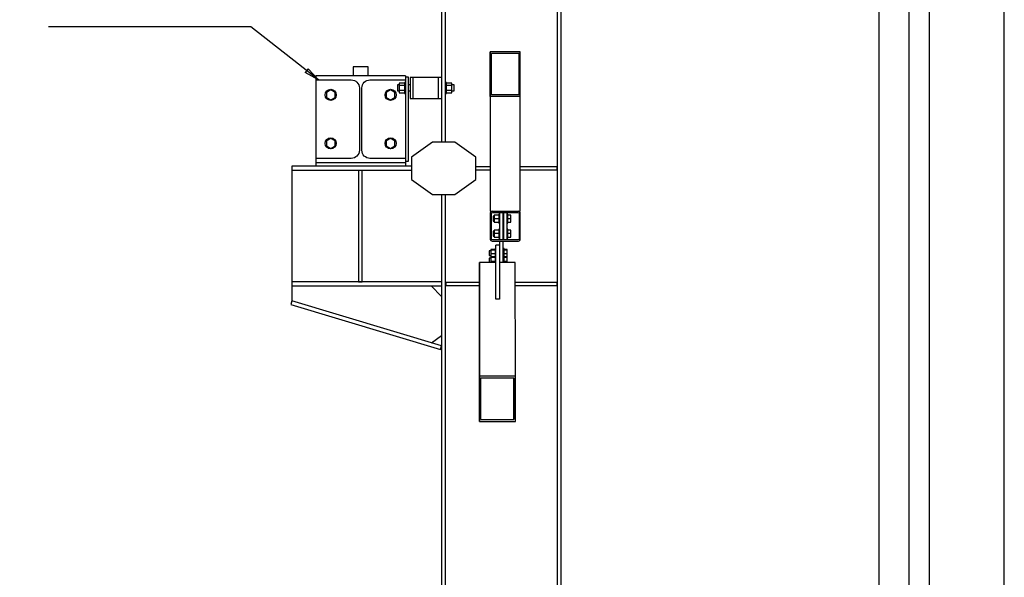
# Paper-space layout 'A0 Advance Steel' of a CAD drawing. Header units: millimetres. Extents: x -21 to 1320, y -7 to 928.
# Tile 131 of 134: x 1214 to 1280, y 718 to 756. Entities that reach past the tile are written whole.
import ezdxf

# ---------------------------------------------------------------- set-up
doc = ezdxf.new("R2010")
doc.units = ezdxf.units.MM
doc.layers.get('0').update_dxf_attribs({"linetype": 'CONTINUOUS'})
for name, color, linetype in [('AS_Belki', 145, 'CONTINUOUS'), ('AS_Blachy', 30, 'CONTINUOUS'), ('AS_Sruby', 9, 'CONTINUOUS')]:
    doc.layers.add(name, color=color, linetype=linetype)

psp = doc.layouts.new('A0 Advance Steel')

# ---------------------------------------------------------------- linework, layer by layer
at = {"color": 0, "linetype": 'ByBlock', "lineweight": -2}
for p, q in [((1233.741, 752.244), (1233.536, 751.982)), ((1233.741, 752.244), (1234.426, 751.496)), ((1234.426, 751.496), (1233.536, 751.982))]:
    psp.add_line(p, q, dxfattribs=at)
psp.add_lwpolyline([(1280.223, -6.932), (1280.223, 834.068), (-19.777, 834.068), (-19.777, -6.932), (1280.223, -6.932)])
psp.add_lwpolyline([(1275.223, -1.932), (1275.223, 829.068), (-4.777, 829.068), (-4.777, -1.932)], close=True)
at = {"color": 3, "ltscale": 0.25}
for points in [[(952.238, 626.767), (952.238, 819.367), (1273.838, 819.367), (1273.838, 626.767), (952.238, 626.767)], [(954.238, 628.767), (954.238, 817.367), (1271.838, 817.367), (1271.838, 628.767), (954.238, 628.767)]]:
    psp.add_lwpolyline(points, dxfattribs=at)
at = {"color": 7}
psp.add_lwpolyline([(1234.426, 751.496), (1229.896, 755.042), (1216.392, 755.042)], dxfattribs=at)
at = {"layer": 'AS_Belki', "linetype": 'Continuous', "ltscale": 0.25}
for p, q in [((1242.638, 771.976), (1242.638, 747.336)), ((1242.908, 747.336), (1242.908, 771.953)), ((1250.368, 769.983), (1250.368, 664.976)), ((1250.638, 664.976), (1250.638, 769.959)), ((1245.898, 753.376), (1245.897, 742.732)), ((1247.898, 753.376), (1245.898, 753.376)), ((1245.898, 750.38), (1245.898, 753.376)), ((1247.818, 753.256), (1245.978, 753.256)), ((1245.978, 750.5), (1245.978, 753.256)), ((1247.818, 750.5), (1247.818, 753.256)), ((1247.818, 750.5), (1247.818, 753.256)), ((1247.898, 750.38), (1247.898, 753.376)), ((1240.238, 751.776), (1234.238, 751.776)), ((1234.238, 751.776), (1234.238, 751.496)), ((1240.238, 751.776), (1240.238, 751.496)), ((1242.438, 751.656), (1240.738, 751.656)), ((1242.438, 750.256), (1242.438, 751.656)), ((1234.238, 751.496), (1236.613, 751.496)), ((1237.153, 750.956), (1237.153, 746.796)), ((1237.323, 746.796), (1237.323, 750.956)), ((1237.863, 751.496), (1240.238, 751.496)), ((1240.738, 750.256), (1242.438, 750.256)), ((1245.898, 750.38), (1245.897, 742.732)), ((1247.898, 750.38), (1245.898, 750.38)), ((1247.818, 750.5), (1245.978, 750.5)), ((1247.897, 742.732), (1247.898, 750.38)), ((1240.638, 745.736), (1232.638, 745.736)), ((1232.638, 745.736), (1232.638, 737.736)), ((1236.613, 746.256), (1234.238, 746.256)), ((1234.238, 746.256), (1234.238, 745.976)), ((1234.238, 745.976), (1240.238, 745.976)), ((1240.238, 746.256), (1237.863, 746.256)), ((1240.238, 746.256), (1240.238, 745.976)), ((1232.638, 745.466), (1240.638, 745.466)), ((1242.638, 743.836), (1242.638, 664.976)), ((1242.908, 664.976), (1242.908, 743.836)), ((1245.897, 742.732), (1246.018, 742.732)), ((1245.934, 742.696), (1245.898, 742.611)), ((1245.898, 742.611), (1245.898, 740.851)), ((1246.018, 742.731), (1245.934, 742.696)), ((1245.978, 742.571), (1246.002, 742.628)), ((1245.978, 740.891), (1245.978, 742.571)), ((1246.002, 742.628), (1246.058, 742.651)), ((1246.018, 742.731), (1247.778, 742.731)), ((1246.058, 742.651), (1247.738, 742.651)), ((1247.738, 742.651), (1247.795, 742.628)), ((1247.778, 742.732), (1247.897, 742.732)), ((1247.863, 742.696), (1247.778, 742.731)), ((1247.795, 742.628), (1247.818, 742.571)), ((1247.818, 742.571), (1247.818, 740.891)), ((1247.898, 742.611), (1247.863, 742.696)), ((1247.898, 740.851), (1247.898, 742.611)), ((1245.898, 740.851), (1245.934, 740.767)), ((1245.934, 740.767), (1246.018, 740.731)), ((1246.002, 740.835), (1245.978, 740.891)), ((1246.058, 740.811), (1246.002, 740.835)), ((1246.018, 740.731), (1247.778, 740.731)), ((1247.738, 740.811), (1246.058, 740.811)), ((1247.795, 740.835), (1247.738, 740.811)), ((1247.778, 740.731), (1247.863, 740.767)), ((1247.818, 740.891), (1247.795, 740.835)), ((1247.863, 740.767), (1247.898, 740.851)), ((1246.278, 739.301), (1245.167, 739.301)), ((1245.17, 731.733), (1245.167, 739.301)), ((1245.167, 739.301), (1245.167, 737.406)), ((1247.567, 739.301), (1246.518, 739.301)), ((1246.518, 739.301), (1246.518, 738.681)), ((1247.57, 731.733), (1247.567, 739.301)), ((1242.638, 738.006), (1232.638, 738.006)), ((1232.638, 737.736), (1242.638, 737.736)), ((1245.167, 737.406), (1245.17, 728.694)), ((1246.518, 736.847), (1246.278, 736.847)), ((1245.17, 731.733), (1247.57, 731.733)), ((1245.17, 728.694), (1245.17, 731.733)), ((1245.27, 731.606), (1247.47, 731.606)), ((1245.27, 728.82), (1245.27, 731.606)), ((1247.469, 731.606), (1247.47, 728.82)), ((1247.47, 728.82), (1247.47, 731.606)), ((1247.57, 728.694), (1247.57, 731.733)), ((1245.17, 728.694), (1247.57, 728.694)), ((1245.27, 728.82), (1247.47, 728.82))]:
    psp.add_line(p, q, dxfattribs=at)
at = {"layer": 'AS_Belki', "linetype": 'Continuous', "ltscale": 0.25, "extrusion": (-1.11622e-13, -2.68117e-13, -1)}
psp.add_arc((-1236.613, 750.956), 0.54, 90, 180, dxfattribs=at)
at = {"layer": 'AS_Belki', "linetype": 'Continuous', "ltscale": 0.25, "extrusion": (2.6948e-13, -1.10259e-13, -1)}
psp.add_arc((-1237.863, 750.956), 0.54, 0, 90, dxfattribs=at)
at = {"layer": 'AS_Belki', "linetype": 'Continuous', "ltscale": 0.25, "extrusion": (-1.11622e-13, 2.70843e-13, -1)}
psp.add_arc((-1236.613, 746.796), 0.54, 180, 270, dxfattribs=at)
at = {"layer": 'AS_Belki', "linetype": 'Continuous', "ltscale": 0.25, "extrusion": (2.6948e-13, 1.12985e-13, -1)}
psp.add_arc((-1237.863, 746.796), 0.54, 270, 0, dxfattribs=at)
at = {"layer": 'AS_Blachy', "linetype": 'Continuous', "ltscale": 0.25}
for p, q in [((1237.738, 752.376), (1236.738, 752.376)), ((1236.738, 752.376), (1236.738, 751.776)), ((1237.738, 751.776), (1237.738, 752.376)), ((1240.438, 751.676), (1240.238, 751.676)), ((1240.438, 746.076), (1240.438, 751.676)), ((1240.738, 751.656), (1240.538, 751.656)), ((1240.538, 751.656), (1240.538, 750.256)), ((1240.738, 750.256), (1240.738, 751.656)), ((1242.638, 751.656), (1242.438, 751.656)), ((1234.238, 751.496), (1234.238, 746.256)), ((1240.238, 751.496), (1240.238, 746.256)), ((1240.538, 750.256), (1240.738, 750.256)), ((1242.438, 750.256), (1242.638, 750.256)), ((1242.038, 747.336), (1240.638, 746.336)), ((1243.538, 747.336), (1242.038, 747.336)), ((1244.938, 746.336), (1243.538, 747.336)), ((1240.638, 746.336), (1240.638, 744.836)), ((1244.938, 744.836), (1244.938, 746.336)), ((1234.238, 745.976), (1234.238, 745.736)), ((1240.238, 746.076), (1240.438, 746.076)), ((1240.238, 745.976), (1240.238, 745.736)), ((1245.897, 745.691), (1244.938, 745.691)), ((1250.358, 745.691), (1247.897, 745.691)), ((1250.358, 745.491), (1250.358, 745.691)), ((1237.338, 745.456), (1237.098, 745.456)), ((1237.098, 745.456), (1237.098, 738.016)), ((1237.338, 738.016), (1237.338, 745.456)), ((1244.938, 745.491), (1245.897, 745.491)), ((1247.897, 745.491), (1250.358, 745.491)), ((1240.638, 744.836), (1242.038, 743.836)), ((1243.538, 743.836), (1244.938, 744.836)), ((1242.038, 743.836), (1243.538, 743.836)), ((1246.518, 742.651), (1246.518, 740.811)), ((1246.758, 740.811), (1246.758, 742.651)), ((1246.778, 742.651), (1246.778, 740.811)), ((1247.018, 740.811), (1247.018, 742.651)), ((1246.518, 740.467), (1246.278, 740.467)), ((1246.278, 736.847), (1246.278, 740.467)), ((1246.518, 740.731), (1246.518, 739.658)), ((1246.758, 739.301), (1246.758, 740.731)), ((1246.518, 739.658), (1246.518, 739.301)), ((1246.518, 738.681), (1246.518, 736.847)), ((1237.098, 738.016), (1237.338, 738.016)), ((1245.167, 737.971), (1242.918, 737.971)), ((1242.918, 737.971), (1242.918, 737.771)), ((1242.918, 737.771), (1245.167, 737.771)), ((1250.358, 737.971), (1247.567, 737.971)), ((1247.567, 737.771), (1250.358, 737.771)), ((1250.358, 737.771), (1250.358, 737.971)), ((1232.638, 737.736), (1232.638, 736.736)), ((1242.638, 737.036), (1241.938, 737.736)), ((1232.638, 736.736), (1232.57, 736.507)), ((1232.57, 736.507), (1242.57, 733.507)), ((1242.638, 733.736), (1232.638, 736.736)), ((1241.968, 733.938), (1242.638, 734.436)), ((1242.57, 733.507), (1242.638, 733.736))]:
    psp.add_line(p, q, dxfattribs=at)
at = {"layer": 'AS_Sruby', "linetype": 'Continuous', "ltscale": 0.25}
for p, q in [((1239.818, 751.156), (1239.698, 751.156)), ((1239.698, 751.156), (1239.698, 751.141)), ((1239.698, 751.141), (1239.698, 751.098)), ((1239.698, 751.098), (1239.698, 751.033)), ((1239.698, 751.033), (1239.698, 750.956)), ((1239.698, 750.956), (1239.698, 750.88)), ((1240.178, 751.286), (1239.818, 751.286)), ((1239.818, 751.286), (1239.818, 751.121)), ((1240.178, 751.121), (1239.818, 751.121)), ((1239.818, 751.121), (1239.818, 750.792)), ((1240.238, 751.326), (1240.178, 751.326)), ((1240.178, 751.326), (1240.178, 751.319)), ((1240.178, 751.319), (1240.178, 751.298)), ((1240.178, 751.298), (1240.178, 751.264)), ((1240.178, 751.264), (1240.178, 751.218)), ((1240.178, 751.218), (1240.178, 751.162)), ((1240.178, 751.162), (1240.178, 751.098)), ((1240.178, 751.098), (1240.178, 751.029)), ((1240.178, 751.029), (1240.178, 750.956)), ((1240.178, 750.956), (1240.178, 750.884)), ((1240.538, 751.156), (1240.438, 751.156)), ((1242.968, 751.326), (1242.908, 751.326)), ((1242.968, 751.319), (1242.968, 751.326)), ((1242.968, 751.298), (1242.968, 751.319)), ((1242.968, 751.264), (1242.968, 751.298)), ((1243.328, 751.286), (1242.968, 751.286)), ((1242.968, 751.218), (1242.968, 751.264)), ((1242.968, 751.162), (1242.968, 751.218)), ((1242.968, 751.098), (1242.968, 751.162)), ((1243.328, 751.121), (1242.968, 751.121)), ((1242.968, 751.029), (1242.968, 751.098)), ((1242.968, 750.956), (1242.968, 751.029)), ((1242.968, 750.884), (1242.968, 750.956)), ((1243.328, 751.121), (1243.328, 751.286)), ((1243.478, 751.156), (1243.328, 751.156)), ((1243.328, 750.792), (1243.328, 751.121)), ((1243.478, 751.141), (1243.478, 751.156)), ((1243.478, 751.098), (1243.478, 751.141)), ((1243.478, 751.033), (1243.478, 751.098)), ((1243.478, 750.956), (1243.478, 751.033)), ((1243.478, 750.88), (1243.478, 750.956)), ((1235.238, 750.832), (1234.948, 750.664)), ((1234.948, 750.664), (1234.948, 750.329)), ((1234.948, 750.329), (1235.238, 750.161)), ((1235.529, 750.664), (1235.238, 750.832)), ((1235.238, 750.161), (1235.529, 750.329)), ((1235.529, 750.329), (1235.529, 750.664)), ((1239.238, 750.832), (1238.948, 750.664)), ((1238.948, 750.664), (1238.948, 750.329)), ((1238.948, 750.329), (1239.238, 750.161)), ((1239.529, 750.664), (1239.238, 750.832)), ((1239.238, 750.161), (1239.529, 750.329)), ((1239.529, 750.329), (1239.529, 750.664)), ((1239.698, 750.88), (1239.698, 750.815)), ((1239.698, 750.815), (1239.698, 750.772)), ((1239.698, 750.772), (1239.698, 750.756)), ((1239.698, 750.756), (1239.818, 750.756)), ((1240.178, 750.792), (1239.818, 750.792)), ((1239.818, 750.792), (1239.818, 750.627)), ((1239.818, 750.627), (1240.178, 750.627)), ((1240.178, 750.884), (1240.178, 750.815)), ((1240.178, 750.815), (1240.178, 750.751)), ((1240.178, 750.751), (1240.178, 750.695)), ((1240.178, 750.695), (1240.178, 750.649)), ((1240.178, 750.649), (1240.178, 750.615)), ((1240.178, 750.615), (1240.178, 750.594)), ((1240.178, 750.594), (1240.178, 750.586)), ((1240.178, 750.586), (1240.238, 750.586)), ((1240.438, 750.756), (1240.538, 750.756)), ((1242.908, 750.586), (1242.968, 750.586)), ((1242.968, 750.815), (1242.968, 750.884)), ((1242.968, 750.751), (1242.968, 750.815)), ((1243.328, 750.792), (1242.968, 750.792)), ((1242.968, 750.695), (1242.968, 750.751)), ((1242.968, 750.649), (1242.968, 750.695)), ((1242.968, 750.615), (1242.968, 750.649)), ((1242.968, 750.627), (1243.328, 750.627)), ((1242.968, 750.594), (1242.968, 750.615)), ((1242.968, 750.586), (1242.968, 750.594)), ((1243.328, 750.627), (1243.328, 750.792)), ((1243.328, 750.756), (1243.478, 750.756)), ((1243.478, 750.815), (1243.478, 750.88)), ((1243.478, 750.772), (1243.478, 750.815)), ((1243.478, 750.756), (1243.478, 750.772)), ((1235.238, 747.592), (1234.948, 747.424)), ((1234.948, 747.424), (1234.948, 747.089)), ((1234.948, 747.089), (1235.238, 746.921)), ((1235.529, 747.424), (1235.238, 747.592)), ((1235.238, 746.921), (1235.529, 747.089)), ((1235.529, 747.089), (1235.529, 747.424)), ((1239.238, 747.592), (1238.948, 747.424)), ((1238.948, 747.424), (1238.948, 747.089)), ((1238.948, 747.089), (1239.238, 746.921)), ((1239.529, 747.424), (1239.238, 747.592)), ((1239.238, 746.921), (1239.529, 747.089)), ((1239.529, 747.089), (1239.529, 747.424)), ((1246.162, 742.391), (1246.078, 742.391)), ((1246.078, 742.391), (1246.078, 742.379)), ((1246.078, 742.379), (1246.078, 742.345)), ((1246.078, 742.345), (1246.078, 742.293)), ((1246.458, 742.463), (1246.162, 742.463)), ((1246.162, 742.463), (1246.162, 742.231)), ((1246.518, 742.531), (1246.458, 742.531)), ((1246.458, 742.531), (1246.458, 742.526)), ((1246.458, 742.526), (1246.458, 742.509)), ((1246.458, 742.509), (1246.458, 742.481)), ((1246.458, 742.481), (1246.458, 742.444)), ((1246.458, 742.444), (1246.458, 742.398)), ((1246.458, 742.398), (1246.458, 742.346)), ((1246.458, 742.346), (1246.458, 742.29)), ((1246.778, 742.391), (1246.758, 742.391)), ((1247.078, 742.531), (1247.018, 742.531)), ((1247.078, 742.526), (1247.078, 742.531)), ((1247.078, 742.509), (1247.078, 742.526)), ((1247.078, 742.481), (1247.078, 742.509)), ((1247.078, 742.444), (1247.078, 742.481)), ((1247.278, 742.463), (1247.078, 742.463)), ((1247.078, 742.398), (1247.078, 742.444)), ((1247.078, 742.346), (1247.078, 742.398)), ((1247.078, 742.29), (1247.078, 742.346)), ((1247.278, 742.231), (1247.278, 742.463)), ((1246.078, 742.293), (1246.078, 742.231)), ((1246.078, 742.231), (1246.078, 742.17)), ((1246.078, 742.17), (1246.078, 742.118)), ((1246.078, 742.118), (1246.078, 742.084)), ((1246.078, 742.084), (1246.078, 742.071)), ((1246.078, 742.071), (1246.162, 742.071)), ((1246.458, 742.231), (1246.162, 742.231)), ((1246.162, 742.231), (1246.162, 742)), ((1246.162, 742), (1246.458, 742)), ((1246.458, 742.29), (1246.458, 742.231)), ((1246.458, 742.231), (1246.458, 742.173)), ((1246.458, 742.173), (1246.458, 742.117)), ((1246.458, 742.117), (1246.458, 742.065)), ((1246.458, 742.065), (1246.458, 742.019)), ((1246.458, 742.019), (1246.458, 741.982)), ((1246.458, 741.982), (1246.458, 741.954)), ((1246.458, 741.954), (1246.458, 741.937)), ((1246.458, 741.937), (1246.458, 741.931)), ((1246.458, 741.931), (1246.518, 741.931)), ((1246.758, 742.071), (1246.778, 742.071)), ((1247.018, 741.931), (1247.078, 741.931)), ((1247.078, 742.231), (1247.078, 742.29)), ((1247.278, 742.231), (1247.078, 742.231)), ((1247.078, 742.173), (1247.078, 742.231)), ((1247.078, 742.117), (1247.078, 742.173)), ((1247.078, 742.065), (1247.078, 742.117)), ((1247.078, 742.019), (1247.078, 742.065)), ((1247.078, 741.982), (1247.078, 742.019)), ((1247.078, 742), (1247.278, 742)), ((1247.078, 741.954), (1247.078, 741.982)), ((1247.078, 741.937), (1247.078, 741.954)), ((1247.078, 741.931), (1247.078, 741.937)), ((1247.278, 742), (1247.278, 742.231)), ((1246.162, 741.391), (1246.078, 741.391)), ((1246.078, 741.391), (1246.078, 741.379)), ((1246.078, 741.379), (1246.078, 741.345)), ((1246.078, 741.345), (1246.078, 741.293)), ((1246.078, 741.293), (1246.078, 741.231)), ((1246.078, 741.231), (1246.078, 741.17)), ((1246.078, 741.17), (1246.078, 741.118)), ((1246.078, 741.118), (1246.078, 741.084)), ((1246.078, 741.084), (1246.078, 741.071)), ((1246.078, 741.071), (1246.162, 741.071)), ((1246.458, 741.463), (1246.162, 741.463)), ((1246.162, 741.463), (1246.162, 741.231)), ((1246.458, 741.231), (1246.162, 741.231)), ((1246.162, 741.231), (1246.162, 741)), ((1246.518, 741.531), (1246.458, 741.531)), ((1246.458, 741.531), (1246.458, 741.526)), ((1246.458, 741.526), (1246.458, 741.509)), ((1246.458, 741.509), (1246.458, 741.481)), ((1246.458, 741.481), (1246.458, 741.444)), ((1246.458, 741.444), (1246.458, 741.398)), ((1246.458, 741.398), (1246.458, 741.346)), ((1246.458, 741.346), (1246.458, 741.29)), ((1246.458, 741.29), (1246.458, 741.231)), ((1246.458, 741.231), (1246.458, 741.173)), ((1246.458, 741.173), (1246.458, 741.117)), ((1246.458, 741.117), (1246.458, 741.065)), ((1246.458, 741.065), (1246.458, 741.019)), ((1246.778, 741.391), (1246.758, 741.391)), ((1246.758, 741.071), (1246.778, 741.071)), ((1247.078, 741.531), (1247.018, 741.531)), ((1247.078, 741.526), (1247.078, 741.531)), ((1247.078, 741.509), (1247.078, 741.526)), ((1247.078, 741.481), (1247.078, 741.509)), ((1247.078, 741.444), (1247.078, 741.481)), ((1247.278, 741.463), (1247.078, 741.463)), ((1247.078, 741.398), (1247.078, 741.444)), ((1247.078, 741.346), (1247.078, 741.398)), ((1247.078, 741.29), (1247.078, 741.346)), ((1247.078, 741.231), (1247.078, 741.29)), ((1247.278, 741.231), (1247.078, 741.231)), ((1247.078, 741.173), (1247.078, 741.231)), ((1247.078, 741.117), (1247.078, 741.173)), ((1247.078, 741.065), (1247.078, 741.117)), ((1247.078, 741.019), (1247.078, 741.065)), ((1247.278, 741.231), (1247.278, 741.463)), ((1247.278, 741), (1247.278, 741.231)), ((1246.162, 741), (1246.458, 741)), ((1246.458, 741.019), (1246.458, 740.982)), ((1246.458, 740.982), (1246.458, 740.954)), ((1246.458, 740.954), (1246.458, 740.937)), ((1246.458, 740.937), (1246.458, 740.931)), ((1246.458, 740.931), (1246.518, 740.931)), ((1247.018, 740.931), (1247.078, 740.931)), ((1247.078, 740.982), (1247.078, 741.019)), ((1247.078, 741), (1247.278, 741)), ((1247.078, 740.954), (1247.078, 740.982)), ((1247.078, 740.937), (1247.078, 740.954)), ((1247.078, 740.931), (1247.078, 740.937)), ((1245.922, 740.09), (1245.818, 740.09)), ((1245.818, 740.09), (1245.818, 740.086)), ((1245.818, 740.086), (1245.818, 740.058)), ((1245.818, 740.058), (1245.818, 740.011)), ((1245.818, 740.011), (1245.818, 739.951)), ((1245.818, 739.951), (1245.818, 739.889)), ((1245.818, 739.889), (1245.818, 739.833)), ((1245.818, 739.833), (1245.818, 739.792)), ((1245.818, 739.792), (1245.818, 739.773)), ((1245.818, 739.773), (1245.922, 739.773)), ((1246.218, 740.179), (1245.922, 740.179)), ((1245.922, 740.179), (1245.922, 740.143)), ((1245.922, 740.143), (1246.218, 740.143)), ((1245.922, 740.143), (1245.922, 739.895)), ((1245.922, 739.895), (1246.218, 739.895)), ((1245.922, 739.895), (1245.922, 739.688)), ((1246.278, 740.231), (1246.218, 740.231)), ((1246.218, 740.231), (1246.218, 740.221)), ((1246.218, 740.221), (1246.218, 740.2)), ((1246.218, 740.2), (1246.218, 740.168)), ((1246.218, 740.168), (1246.218, 740.128)), ((1246.218, 740.128), (1246.218, 740.08)), ((1246.218, 740.08), (1246.218, 740.026)), ((1246.218, 740.026), (1246.218, 739.969)), ((1246.218, 739.969), (1246.218, 739.91)), ((1246.218, 739.91), (1246.218, 739.852)), ((1246.218, 739.852), (1246.218, 739.797)), ((1246.218, 739.797), (1246.218, 739.747)), ((1246.218, 739.747), (1246.218, 739.74)), ((1246.278, 739.74), (1246.218, 739.74)), ((1246.218, 739.74), (1246.218, 739.73)), ((1246.218, 739.73), (1246.218, 739.709)), ((1246.818, 740.231), (1246.758, 740.231)), ((1246.818, 739.74), (1246.758, 739.74)), ((1246.818, 740.221), (1246.818, 740.231)), ((1246.818, 740.2), (1246.818, 740.221)), ((1246.818, 740.168), (1246.818, 740.2)), ((1247.018, 740.179), (1246.818, 740.179)), ((1246.818, 740.128), (1246.818, 740.168)), ((1246.818, 740.143), (1247.018, 740.143)), ((1246.818, 740.08), (1246.818, 740.128)), ((1246.818, 740.026), (1246.818, 740.08)), ((1246.818, 739.969), (1246.818, 740.026)), ((1246.818, 739.91), (1246.818, 739.969)), ((1246.818, 739.852), (1246.818, 739.91)), ((1246.818, 739.895), (1247.018, 739.895)), ((1246.818, 739.797), (1246.818, 739.852)), ((1246.818, 739.747), (1246.818, 739.797)), ((1246.818, 739.74), (1246.818, 739.747)), ((1246.818, 739.73), (1246.818, 739.74)), ((1246.818, 739.709), (1246.818, 739.73)), ((1247.018, 740.143), (1247.018, 740.179)), ((1247.018, 739.895), (1247.018, 740.143)), ((1247.018, 739.688), (1247.018, 739.895)), ((1245.922, 739.599), (1245.818, 739.599)), ((1245.818, 739.599), (1245.818, 739.595)), ((1245.818, 739.595), (1245.818, 739.567)), ((1245.818, 739.567), (1245.818, 739.52)), ((1245.818, 739.52), (1245.818, 739.461)), ((1245.818, 739.461), (1245.818, 739.398)), ((1245.818, 739.398), (1245.818, 739.343)), ((1245.818, 739.343), (1245.818, 739.302)), ((1245.818, 739.302), (1245.818, 739.301)), ((1246.218, 739.688), (1245.922, 739.688)), ((1245.922, 739.688), (1245.922, 739.652)), ((1245.922, 739.652), (1246.218, 739.652)), ((1245.922, 739.652), (1245.922, 739.404)), ((1245.922, 739.404), (1246.218, 739.404)), ((1245.922, 739.404), (1245.922, 739.301)), ((1246.218, 739.709), (1246.218, 739.678)), ((1246.218, 739.678), (1246.218, 739.637)), ((1246.218, 739.637), (1246.218, 739.589)), ((1246.218, 739.589), (1246.218, 739.535)), ((1246.218, 739.535), (1246.218, 739.478)), ((1246.218, 739.478), (1246.218, 739.419)), ((1246.218, 739.419), (1246.218, 739.361)), ((1246.218, 739.361), (1246.218, 739.306)), ((1246.218, 739.306), (1246.218, 739.301)), ((1246.818, 739.678), (1246.818, 739.709)), ((1247.018, 739.688), (1246.818, 739.688)), ((1246.818, 739.637), (1246.818, 739.678)), ((1246.818, 739.652), (1247.018, 739.652)), ((1246.818, 739.589), (1246.818, 739.637)), ((1246.818, 739.535), (1246.818, 739.589)), ((1246.818, 739.478), (1246.818, 739.535)), ((1246.818, 739.419), (1246.818, 739.478)), ((1246.818, 739.361), (1246.818, 739.419)), ((1246.818, 739.404), (1247.018, 739.404)), ((1246.818, 739.306), (1246.818, 739.361)), ((1246.818, 739.301), (1246.818, 739.306)), ((1247.018, 739.652), (1247.018, 739.688)), ((1247.018, 739.404), (1247.018, 739.652)), ((1247.018, 739.301), (1247.018, 739.404))]:
    psp.add_line(p, q, dxfattribs=at)
for centre in [(1235.238, 750.496), (1239.238, 750.496), (1235.238, 747.256), (1239.238, 747.256)]:
    psp.add_circle(centre, 0.37, dxfattribs=at)

doc.saveas('drawing.dxf')
